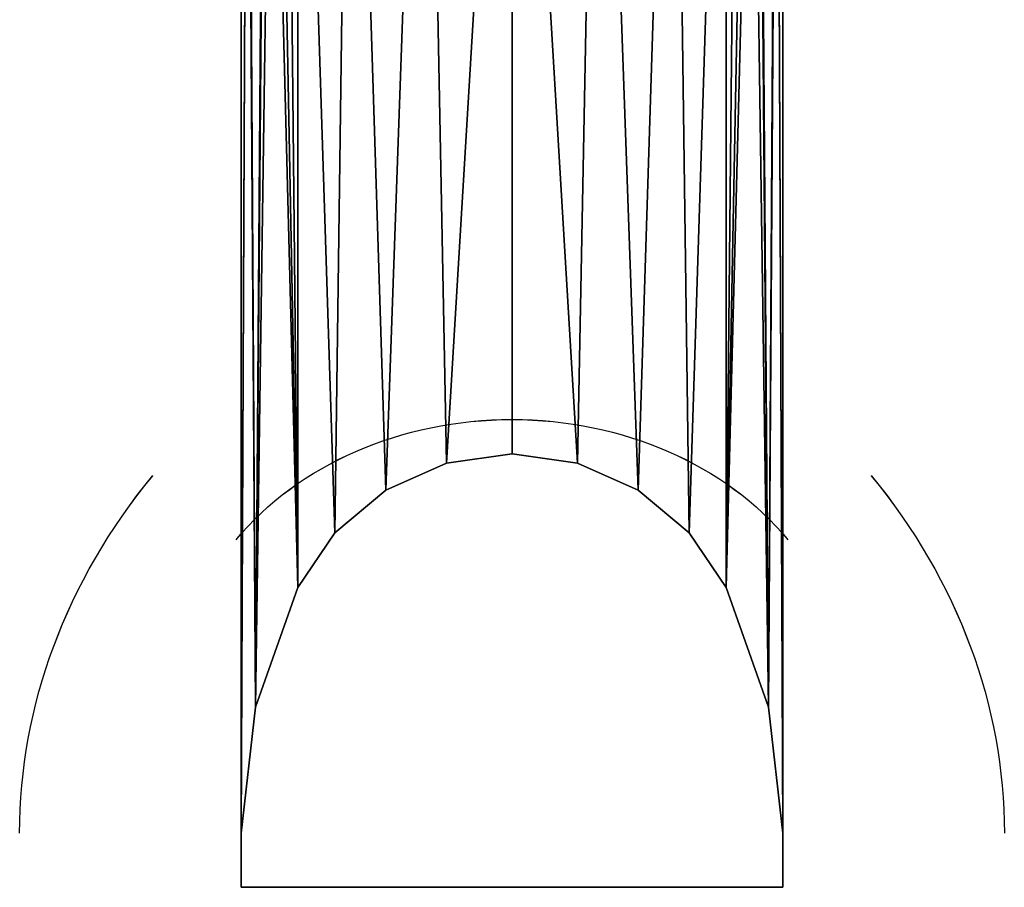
# Model space of a CAD drawing. Header units: millimetres. Extents: x -10 to 413, y -827 to 10.
# Tile 10 of 29: x 191 to 209, y -827 to -811. Entities that reach past the tile are written whole.
import ezdxf

# ---------------------------------------------------------------- set-up
doc = ezdxf.new("R2010")
doc.units = ezdxf.units.MM
doc.header["$MEASUREMENT"] = 0
doc.layers.add('0 Misc', color=7, linetype='Continuous', lineweight=35)
doc.layers.add('10 Raster Images', color=7, linetype='Continuous', lineweight=35)

msp = doc.modelspace()

# ---------------------------------------------------------------- linework, layer by layer
at = {"layer": '0 Misc', "color": 160, "linetype": 'Continuous', "lineweight": 25}
for p, q in [((195, -799, 579), (195, -826.999, 578.267)), ((195, -799, 578), (195, -825.999, 577.293)), ((195, -825.999, 577.293), (195, -799, 579)), ((196.049, -799, 573.466), (196.049, -821.467, 572.878)), ((196.049, -821.467, 257.122), (196.049, -799, 256.534)), ((203.951, -799, 573.466), (203.951, -821.467, 572.878)), ((203.951, -821.467, 257.122), (203.951, -799, 256.534)), ((205, -799, 579), (205, -826.999, 578.267)), ((205, -799, 578), (205, -825.999, 577.293)), ((205, -799, 579), (205, -825.999, 577.293)), ((195, -825.999, 252.707), (195, -801.999, 252.079)), ((205, -825.999, 252.707), (205, -801.999, 252.079)), ((195, -826.999, 251.733), (195, -802.999, 251.105)), ((195, -802.999, 251.105), (195, -825.999, 252.707)), ((205, -826.999, 251.733), (205, -802.999, 251.105)), ((205, -825.999, 252.707), (205, -802.999, 251.105)), ((196.049, -821.467, 572.878), (196.049, -821.467, 257.122)), ((203.951, -821.467, 572.878), (203.951, -821.467, 257.122)), ((195, -825.999, 577.293), (195, -825.999, 252.707)), ((195, -825.999, 252.707), (195, -826.999, 251.733)), ((195, -825.999, 577.293), (195, -826.999, 251.733)), ((195, -825.999, 577.293), (195, -826.999, 578.267)), ((205, -825.999, 577.293), (205, -825.999, 252.707)), ((205, -826.999, 578.267), (205, -825.999, 252.707)), ((205, -825.999, 252.707), (205, -826.999, 251.733)), ((205, -825.999, 577.293), (205, -826.999, 578.267)), ((205, -826.999, 578.267), (195, -826.999, 578.267)), ((195, -826.999, 578.267), (195, -826.999, 251.733)), ((205, -826.999, 251.733), (195, -826.999, 251.733)), ((205, -826.999, 578.267), (205, -826.999, 251.733))]:
    msp.add_line(p, q, dxfattribs=at).dxf.unprotected_set("ltscale", 0)
at = {"layer": '0 Misc', "color": 160, "linetype": 'Continuous', "lineweight": 25, "extrusion": (-3.92591e-16, -0.572496, -0.819907)}
msp.add_arc((200, 1004.157, 0.143), 6.138, 213.9497, 326.0503, dxfattribs=at).dxf.unprotected_set("ltscale", 0)
at = {"layer": '0 Misc', "color": 160, "linetype": 'Continuous', "lineweight": 25, "extrusion": (-7.20306e-15, 0.572496, -0.819907)}
msp.add_arc((-200, -528.986, -680.666), 6.138, 33.9497, 146.0503, dxfattribs=at).dxf.unprotected_set("ltscale", 0)
at = {"layer": '0 Misc', "color": 160, "linetype": 'Continuous', "lineweight": 25, "extrusion": (0, -0.572254, -0.820077)}
for centre, start, end in [((205.322, 1007.741, -0.743), 180, 213.9484), ((194.678, 1007.741, -0.743), 326.0516, 0)]:
    msp.add_arc(centre, 14.406, start, end, dxfattribs=at).dxf.unprotected_set("ltscale", 0)
at = {"layer": '0 Misc', "color": 160, "linetype": 'Continuous', "lineweight": 25, "extrusion": (0, 0.572254, -0.820077)}
msp.add_arc((-205.322, -532.77, -679.92), 14.406, 0, 33.9484, dxfattribs=at).dxf.unprotected_set("ltscale", 0)
at = {"layer": '0 Misc', "color": 160, "linetype": 'Continuous', "lineweight": 25, "extrusion": (-6.30254e-15, 0.572254, -0.820077)}
msp.add_arc((-194.678, -532.77, -679.92), 14.406, 146.0516, 180, dxfattribs=at).dxf.unprotected_set("ltscale", 0)
at = {"layer": '0 Misc', "color": 7, "lineweight": 25}
for points, invisible_edges in [([(195, -799, 579), (205, -826.999, 578.267), (205, -799, 579)], 1), ([(195, -799, 579), (195, -826.999, 578.267), (205, -826.999, 578.267)], 12), ([(195, -826.999, 251.733), (205, -802.999, 251.105), (205, -826.999, 251.733)], 1), ([(195, -826.999, 251.733), (195, -802.999, 251.105), (205, -802.999, 251.105)], 12), ([(195, -826.999, 578.267), (205, -826.999, 251.733), (205, -826.999, 578.267)], 1), ([(195, -826.999, 578.267), (195, -826.999, 251.733), (205, -826.999, 251.733)], 12)]:
    msp.add_3dface(points, dxfattribs=dict(at, invisible_edges=invisible_edges))
for points in [[(195, -825.999, 577.293), (195, -799, 578), (195.118, -799, 576.441)], [(195.266, -823.673, 575.027), (195, -825.999, 577.293), (195.118, -799, 576.441)], [(195, -825.999, 577.293), (195, -826.999, 578.267), (195, -799, 579)], [(195, -825.999, 577.293), (195, -799, 579), (195, -799, 578)], [(195.446, -799, 255), (195.112, -800.483, 253.555), (195.266, -823.673, 254.973)], [(195.471, -799, 574.919), (195.266, -823.673, 575.027), (195.118, -799, 576.441)], [(195.471, -799, 574.919), (196.049, -821.467, 572.878), (195.266, -823.673, 575.027)], [(195.446, -799, 255), (195.266, -823.673, 254.973), (195.619, -799, 255.522)], [(195.619, -799, 255.522), (195.266, -823.673, 254.973), (196.049, -821.467, 257.122)], [(196.049, -799, 573.466), (196.049, -821.467, 572.878), (195.471, -799, 574.919)], [(195.619, -799, 255.522), (196.049, -821.467, 257.122), (195.821, -799, 256.033)], [(196.049, -821.467, 257.122), (196.049, -799, 256.534), (195.821, -799, 256.033)], [(196.734, -820.454, 571.891), (196.049, -821.467, 572.878), (196.049, -799, 573.466)], [(197.021, -799, 572.162), (196.734, -820.454, 571.891), (196.049, -799, 573.466)], [(196.049, -799, 256.534), (196.734, -820.454, 258.109), (197.021, -799, 257.838)], [(196.049, -799, 256.534), (196.049, -821.467, 257.122), (196.734, -820.454, 258.109)], [(197.021, -799, 572.162), (197.671, -819.668, 571.126), (196.734, -820.454, 571.891)], [(197.021, -799, 257.838), (196.734, -820.454, 258.109), (197.671, -819.668, 258.874)], [(198.401, -799, 571.301), (197.671, -819.668, 571.126), (197.021, -799, 572.162)], [(197.021, -799, 257.838), (197.671, -819.668, 258.874), (198.401, -799, 258.699)], [(198.401, -799, 571.301), (198.789, -819.171, 570.642), (197.671, -819.668, 571.126)], [(197.671, -819.668, 258.874), (198.789, -819.171, 259.358), (198.401, -799, 258.699)], [(200, -799, 571), (198.789, -819.171, 570.642), (198.401, -799, 571.301)], [(198.789, -819.171, 259.358), (200, -799, 259), (198.401, -799, 258.699)], [(200, -799, 571), (200, -819.001, 570.476), (198.789, -819.171, 570.642)], [(198.789, -819.171, 259.358), (200, -819.001, 259.524), (200, -799, 259)], [(201.211, -819.171, 570.642), (200, -819.001, 570.476), (200, -799, 571)], [(201.211, -819.171, 570.642), (200, -799, 571), (201.599, -799, 571.301)], [(200, -799, 259), (201.211, -819.171, 259.358), (201.599, -799, 258.699)], [(200, -799, 259), (200, -819.001, 259.524), (201.211, -819.171, 259.358)], [(202.329, -819.668, 571.126), (201.211, -819.171, 570.642), (201.599, -799, 571.301)], [(201.599, -799, 258.699), (201.211, -819.171, 259.358), (202.329, -819.668, 258.874)], [(202.979, -799, 572.162), (202.329, -819.668, 571.126), (201.599, -799, 571.301)], [(201.599, -799, 258.699), (202.329, -819.668, 258.874), (202.979, -799, 257.838)], [(202.979, -799, 572.162), (203.266, -820.454, 571.891), (202.329, -819.668, 571.126)], [(202.979, -799, 257.838), (202.329, -819.668, 258.874), (203.266, -820.454, 258.109)], [(203.951, -799, 573.466), (203.266, -820.454, 571.891), (202.979, -799, 572.162)], [(202.979, -799, 257.838), (203.266, -820.454, 258.109), (203.951, -799, 256.534)], [(203.951, -799, 573.466), (203.951, -821.467, 572.878), (203.266, -820.454, 571.891)], [(203.266, -820.454, 258.109), (203.951, -821.467, 257.122), (203.951, -799, 256.534)], [(203.951, -821.467, 572.878), (203.951, -799, 573.466), (204.529, -799, 574.919)], [(204.734, -823.673, 575.027), (203.951, -821.467, 572.878), (204.529, -799, 574.919)], [(204.381, -799, 255.522), (204.179, -799, 256.033), (203.951, -821.467, 257.122)], [(203.951, -821.467, 257.122), (204.179, -799, 256.033), (203.951, -799, 256.534)], [(204.381, -799, 255.522), (203.951, -821.467, 257.122), (204.734, -823.673, 254.973)], [(204.554, -799, 255), (204.381, -799, 255.522), (204.734, -823.673, 254.973)], [(204.882, -799, 576.441), (204.734, -823.673, 575.027), (204.529, -799, 574.919)], [(204.734, -823.673, 254.973), (204.888, -800.483, 253.555), (204.554, -799, 255)], [(204.882, -799, 576.441), (205, -825.999, 577.293), (204.734, -823.673, 575.027)], [(205, -799, 578), (205, -825.999, 577.293), (204.882, -799, 576.441)], [(205, -826.999, 578.267), (205, -825.999, 577.293), (205, -799, 579)], [(205, -799, 579), (205, -825.999, 577.293), (205, -799, 578)], [(195.266, -823.673, 254.973), (195.112, -800.483, 253.555), (195, -825.999, 252.707)], [(195, -825.999, 252.707), (195.112, -800.483, 253.555), (195, -801.999, 252.079)], [(204.734, -823.673, 254.973), (205, -825.999, 252.707), (204.888, -800.483, 253.555)], [(204.888, -800.483, 253.555), (205, -825.999, 252.707), (205, -801.999, 252.079)], [(195, -802.999, 251.105), (195, -825.999, 252.707), (195, -801.999, 252.079)], [(205, -825.999, 252.707), (205, -802.999, 251.105), (205, -801.999, 252.079)], [(195, -826.999, 251.733), (195, -825.999, 252.707), (195, -802.999, 251.105)], [(205, -825.999, 252.707), (205, -826.999, 251.733), (205, -802.999, 251.105)], [(200, -819.001, 259.524), (198.789, -819.171, 259.358), (198.789, -819.171, 570.642)], [(200, -819.001, 570.476), (200, -819.001, 259.524), (198.789, -819.171, 570.642)], [(201.211, -819.171, 570.642), (201.211, -819.171, 259.358), (200, -819.001, 570.476)], [(200, -819.001, 570.476), (201.211, -819.171, 259.358), (200, -819.001, 259.524)], [(197.671, -819.668, 258.874), (197.671, -819.668, 571.126), (198.789, -819.171, 570.642)], [(198.789, -819.171, 259.358), (197.671, -819.668, 258.874), (198.789, -819.171, 570.642)], [(201.211, -819.171, 570.642), (202.329, -819.668, 571.126), (201.211, -819.171, 259.358)], [(201.211, -819.171, 259.358), (202.329, -819.668, 571.126), (202.329, -819.668, 258.874)], [(196.734, -820.454, 571.891), (197.671, -819.668, 571.126), (196.734, -820.454, 258.109)], [(196.734, -820.454, 258.109), (197.671, -819.668, 571.126), (197.671, -819.668, 258.874)], [(202.329, -819.668, 258.874), (202.329, -819.668, 571.126), (203.266, -820.454, 571.891)], [(203.266, -820.454, 258.109), (202.329, -819.668, 258.874), (203.266, -820.454, 571.891)], [(196.734, -820.454, 258.109), (196.049, -821.467, 257.122), (196.049, -821.467, 572.878)], [(196.734, -820.454, 571.891), (196.734, -820.454, 258.109), (196.049, -821.467, 572.878)], [(203.951, -821.467, 257.122), (203.266, -820.454, 258.109), (203.266, -820.454, 571.891)], [(203.951, -821.467, 572.878), (203.951, -821.467, 257.122), (203.266, -820.454, 571.891)], [(196.049, -821.467, 572.878), (196.049, -821.467, 257.122), (195.266, -823.673, 575.027)], [(195.266, -823.673, 575.027), (196.049, -821.467, 257.122), (195.266, -823.673, 254.973)], [(204.734, -823.673, 254.973), (203.951, -821.467, 257.122), (203.951, -821.467, 572.878)], [(204.734, -823.673, 575.027), (204.734, -823.673, 254.973), (203.951, -821.467, 572.878)], [(195.266, -823.673, 254.973), (195, -825.999, 252.707), (195, -825.999, 577.293)], [(195.266, -823.673, 575.027), (195.266, -823.673, 254.973), (195, -825.999, 577.293)], [(205, -825.999, 577.293), (205, -825.999, 252.707), (204.734, -823.673, 575.027)], [(204.734, -823.673, 575.027), (205, -825.999, 252.707), (204.734, -823.673, 254.973)], [(195, -825.999, 252.707), (195, -826.999, 251.733), (195, -825.999, 577.293)], [(195, -826.999, 578.267), (195, -825.999, 577.293), (195, -826.999, 251.733)], [(205, -826.999, 251.733), (205, -825.999, 252.707), (205, -826.999, 578.267)], [(205, -825.999, 577.293), (205, -826.999, 578.267), (205, -825.999, 252.707)]]:
    msp.add_3dface(points, dxfattribs=at)
at = {"layer": '10 Raster Images', "color": 160, "linetype": 'Continuous', "lineweight": 25}
for p, q in [((195, -799, 579), (195, -826.999, 578.267)), ((195, -825.999, 577.293), (195, -799, 578)), ((205, -826.999, 578.267), (205, -799, 579)), ((205, -799, 578), (205, -825.999, 577.293)), ((195, -801.999, 252.079), (195, -825.999, 252.707)), ((205, -825.999, 252.707), (205, -801.999, 252.079)), ((195, -826.999, 251.733), (195, -802.999, 251.105)), ((205, -802.999, 251.105), (205, -826.999, 251.733)), ((195, -825.999, 252.707), (195, -825.999, 577.293)), ((205, -825.999, 577.293), (205, -825.999, 252.707)), ((195, -826.999, 578.267), (195, -826.999, 251.733)), ((205, -826.999, 251.733), (205, -826.999, 578.267))]:
    msp.add_line(p, q, dxfattribs=at).dxf.unprotected_set("ltscale", 0)

doc.saveas('drawing.dxf')
